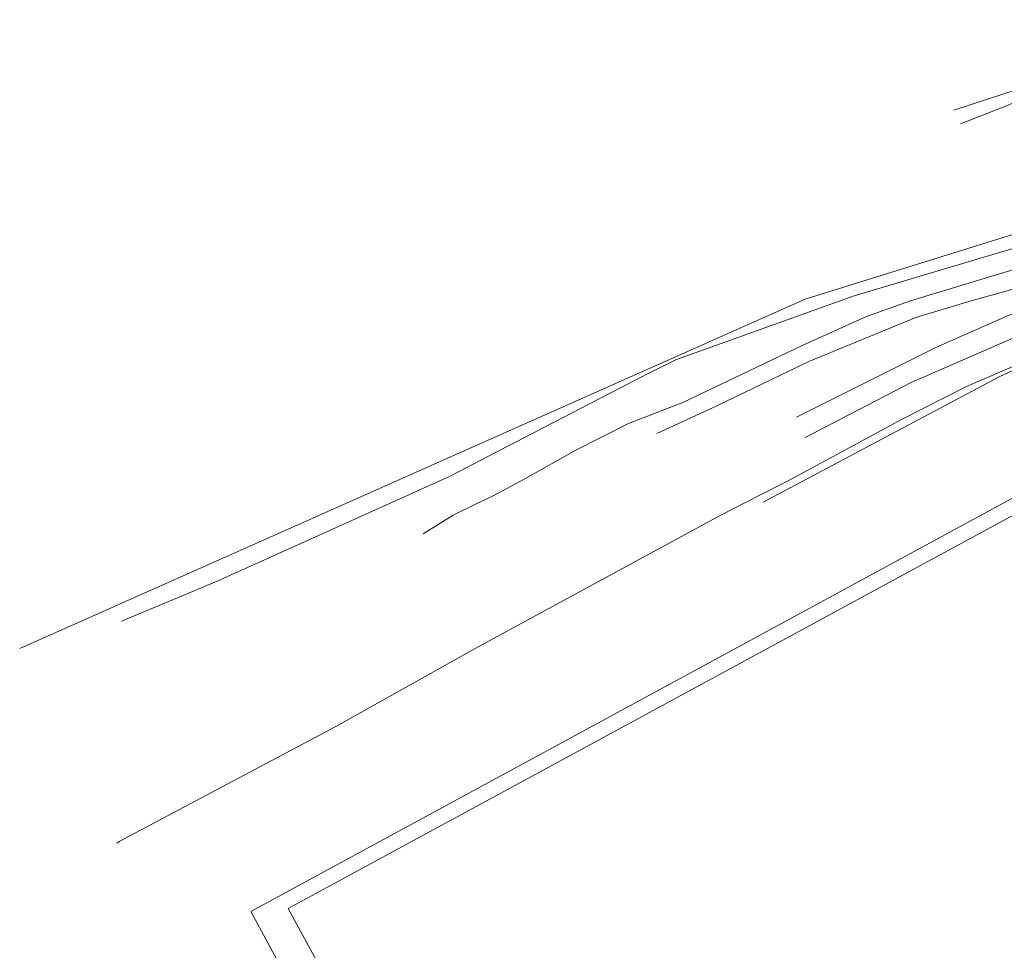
# Model space of a CAD drawing. Header units: metres. Extents: x 94279 to 96109, y 461866 to 463040.
# Tile 17 of 175: x 94442 to 94541, y 462527 to 462621. Entities that reach past the tile are written whole.
import ezdxf

# ---------------------------------------------------------------- set-up
doc = ezdxf.new("R2010")
doc.units = ezdxf.units.M
for name, color, linetype, lineweight in [('T_CULTUURGRENS_0', 251, 'CONTINUOUS', 13), ('T_SPORTBELIJNING_0', 251, 'CONTINUOUS', 13), ('T_WALBESCHERMING_0', 251, 'CONTINUOUS', 13), ('V_WEGGRENS_0', 251, 'CONTINUOUS', 13), ('W_WATERGRENS_0', 251, 'CONTINUOUS', 13)]:
    doc.layers.add(name, color=color, linetype=linetype, lineweight=lineweight)

msp = doc.modelspace()

# ---------------------------------------------------------------- linework, layer by layer
at = {"layer": 'T_CULTUURGRENS_0'}
for points in [[(94536.102, 462611.864), (94544.66, 462614.655), (94557.01, 462621.03)], [(94557.564, 462618.682), (94557.507, 462618.744), (94556.857, 462618.775), (94555.871, 462618.719), (94541.447, 462612.303), (94536.782, 462610.478)], [(94451.844, 462560.119), (94457.511, 462562.498), (94461.524, 462564.183), (94485.12, 462574.827), (94489.763, 462577.235), (94505.207, 462585.249), (94508.034, 462586.621), (94526.012, 462593.067), (94541.978, 462597.838), (94559.946, 462604.565), (94560.19, 462604.746)], [(94567.426, 462598.45), (94566.696, 462600.373), (94566.399, 462600.556), (94548.74, 462594.234), (94534.298, 462587.838), (94520.181, 462580.804)], [(94516.8, 462572.193), (94540.677, 462584.876), (94542.713, 462585.802), (94546.907, 462587.564), (94557.634, 462591.535), (94567.326, 462595.693), (94567.95, 462596.05), (94568.172, 462596.482), (94567.426, 462598.45)]]:
    msp.add_lwpolyline(points, dxfattribs=at)
at = {"layer": 'T_SPORTBELIJNING_0'}
msp.add_lwpolyline([(94549.039, 462574.6), (94575.297, 462526.299), (94494.985, 462482.78), (94468.701, 462531.043), (94549.039, 462574.6)], dxfattribs=at)
at = {"layer": 'T_WALBESCHERMING_0'}
msp.add_lwpolyline([(94441.526, 462557.382), (94521.04, 462592.75), (94545.2, 462600.25), (94556.09, 462604.08), (94559.934, 462605.839), (94560.206, 462606.032), (94560.435, 462606.274), (94560.613, 462606.555), (94560.734, 462606.867), (94560.782, 462607.138)], dxfattribs=at)
at = {"layer": 'V_WEGGRENS_0'}
for points in [[(94482.385, 462568.989), (94485.398, 462570.857), (94487.822, 462572.061), (94489.472, 462572.82), (94492.664, 462574.553), (94497.839, 462577.457), (94503.151, 462580.138), (94508.658, 462582.277), (94520.681, 462588.019), (94527.247, 462590.984), (94531.715, 462592.551), (94543.298, 462596.086), (94549.736, 462598.305), (94565.087, 462604.833)], [(94566.215, 462603.348), (94550.564, 462596.097), (94537.612, 462592.513), (94532.271, 462590.864), (94521.431, 462586.409), (94512.108, 462581.932), (94506.02, 462579.147)], [(94579.153, 462526.64), (94551.442, 462577.672), (94464.915, 462530.754), (94492.596, 462479.691), (94579.153, 462526.64)]]:
    msp.add_lwpolyline(points, dxfattribs=at)
at = {"layer": 'W_WATERGRENS_0'}
for points in [[(94565.077, 462597.347), (94565.48, 462596.87), (94565.36, 462595.7), (94564.86, 462595.09), (94547.162, 462588.111), (94537.396, 462583.877), (94530.879, 462580.596), (94519.248, 462574.307), (94516.458, 462572.886), (94512.44, 462570.84), (94487.949, 462557.52), (94473.525, 462549.465), (94451.608, 462537.838), (94451.375, 462537.667)], [(94521.068, 462578.714), (94531.771, 462584.306), (94549.837, 462592.147), (94563.24, 462597.63), (94564.27, 462597.68), (94565.077, 462597.347)]]:
    msp.add_lwpolyline(points, dxfattribs=at)

doc.saveas('drawing.dxf')
